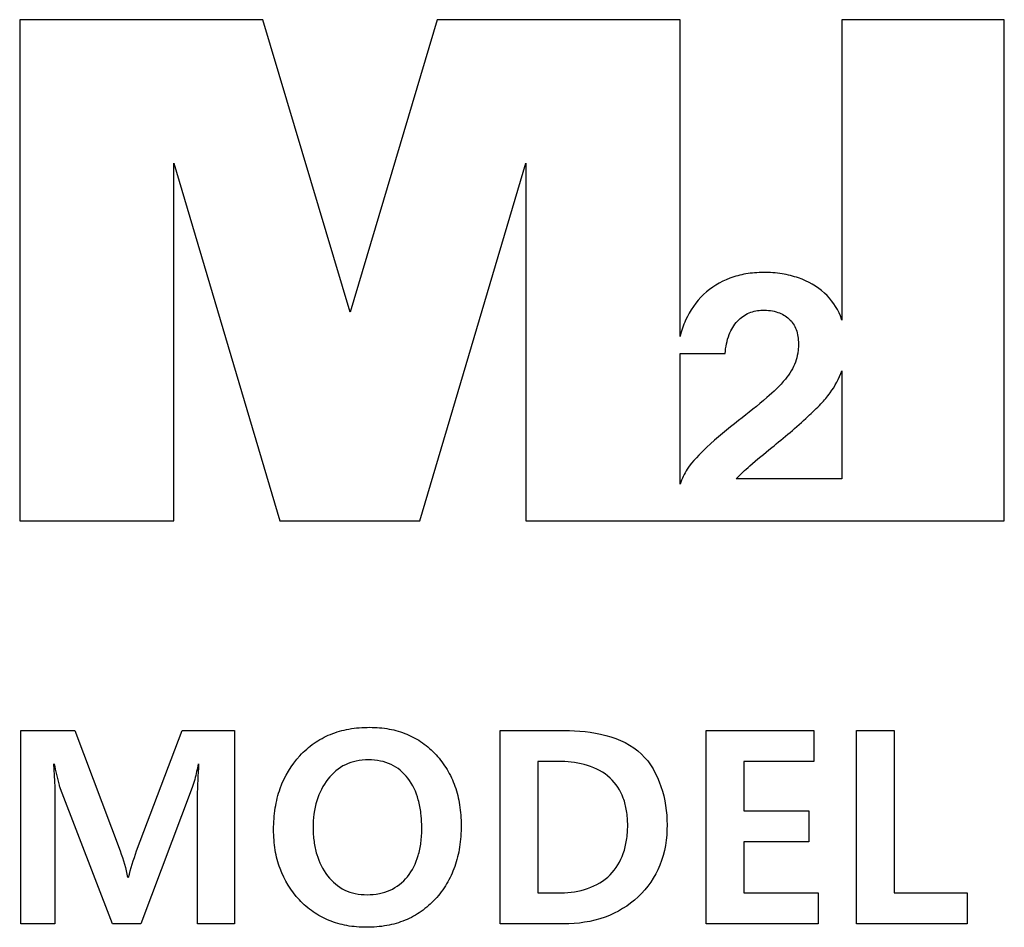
# Model space of a CAD drawing. Header units: millimetres. Extents: x -81 to 387, y -35 to 444.
# Tile 11 of 23: x 81 to 89, y 141 to 149. Entities that reach past the tile are written whole.
import ezdxf

# ---------------------------------------------------------------- set-up
doc = ezdxf.new("R2010")
doc.units = ezdxf.units.MM
doc.header["$LTSCALE"] = 65.395
doc.layers.add('SHEET-LORA_MAIN-ENDNODE-SHAPE', color=7, linetype='CONTINUOUS')

msp = doc.modelspace()

# ---------------------------------------------------------------- linework, layer by layer
at = {"layer": 'SHEET-LORA_MAIN-ENDNODE-SHAPE', "color": 7, "linetype": 'Continuous'}
for p, q in [((80.805288, 148.927559), (80.805288, 144.658418)), ((82.877575, 148.927559), (80.805288, 148.927559)), ((83.621936, 146.434196), (82.877575, 148.927559)), ((84.360935, 148.927559), (83.621936, 146.434196)), ((86.431988, 148.927559), (84.360935, 148.927559)), ((86.431988, 146.22835), (86.431988, 148.927559)), ((87.809382, 148.927559), (87.809382, 146.366286)), ((89.194097, 148.927559), (87.809382, 148.927559)), ((89.194097, 144.658418), (89.194097, 148.927559)), ((82.119174, 144.658418), (82.119174, 147.704866)), ((82.119174, 147.704866), (83.020309, 144.658418)), ((84.215282, 144.658418), (85.118208, 147.705572)), ((85.118208, 147.705572), (85.118208, 144.658418)), ((86.431988, 144.970344), (86.431988, 146.083111)), ((86.431988, 146.083111), (86.815986, 146.083111)), ((87.809382, 145.936709), (87.809382, 145.014971)), ((87.809382, 145.014971), (86.909684, 145.014971)), ((80.805288, 144.658418), (82.119174, 144.658418)), ((83.020309, 144.658418), (84.215282, 144.658418)), ((85.118208, 144.658418), (86.365983, 144.658418)), ((86.370216, 144.658418), (89.194097, 144.658418)), ((80.816401, 141.222821), (80.816401, 142.870929)), ((80.816401, 142.870929), (81.275294, 142.870929)), ((81.275294, 142.870929), (81.660465, 141.84431)), ((81.801674, 141.846356), (82.189632, 142.870929)), ((82.189632, 142.870929), (82.635393, 142.870929)), ((82.635393, 142.870929), (82.635393, 141.222821)), ((84.899521, 141.222821), (84.899521, 142.870929)), ((84.899521, 142.870929), (85.445903, 142.870929)), ((86.655155, 141.222821), (86.655155, 142.870929)), ((86.655155, 142.870929), (87.57153, 142.870929)), ((87.57153, 142.870929), (87.57153, 142.605675)), ((87.936029, 141.222821), (87.936029, 142.870929)), ((87.936029, 142.870929), (88.255037, 142.870929)), ((88.255037, 142.870929), (88.255037, 141.487052)), ((85.218538, 142.605675), (85.218538, 141.487052)), ((85.421809, 142.605675), (85.218538, 142.605675)), ((86.974172, 142.605675), (86.974172, 142.185693)), ((87.57153, 142.605675), (86.974172, 142.605675)), ((81.595687, 141.222821), (81.153339, 142.374853)), ((82.275031, 142.385013), (81.838221, 141.222821)), ((82.319834, 141.222821), (82.319834, 142.243937)), ((81.105784, 142.190173), (81.105784, 141.222821)), ((86.974172, 142.185693), (87.529515, 142.185693)), ((87.529515, 142.185693), (87.529515, 141.921463)), ((86.974172, 141.921463), (86.974172, 141.487052)), ((87.529515, 141.921463), (86.974172, 141.921463)), ((85.218538, 141.487052), (85.419727, 141.487052)), ((86.974172, 141.487052), (87.608749, 141.487052)), ((87.608749, 141.487052), (87.608749, 141.222821)), ((88.255037, 141.487052), (88.878607, 141.487052)), ((88.878607, 141.487052), (88.878607, 141.222821)), ((81.105784, 141.222821), (80.816401, 141.222821)), ((81.838221, 141.222821), (81.595687, 141.222821)), ((82.635393, 141.222821), (82.319834, 141.222821)), ((85.439024, 141.222821), (84.899521, 141.222821)), ((87.608749, 141.222821), (86.655155, 141.222821)), ((88.878607, 141.222821), (87.936029, 141.222821))]:
    msp.add_line(p, q, dxfattribs=at)
for points, knots in [([(87.79812, 146.403786), (87.767718, 146.476551), (87.670076, 146.616306), (87.478786, 146.722263), (87.296878, 146.767012), (87.145061, 146.777312), (86.994601, 146.766398), (86.814964, 146.718439), (86.618391, 146.598864), (86.487084, 146.407431), (86.443591, 146.276102), (86.431988, 146.22835)], [0, 0, 0, 0, 0.13405125, 0.2789558, 0.36112374, 0.45140569, 0.53646375, 0.61639624, 0.7658979, 0.91646575, 1, 1, 1, 1]), ([(86.815986, 146.083111), (86.819607, 146.137745), (86.83896, 146.237752), (86.910882, 146.361483), (87.0155, 146.437836), (87.14003, 146.458503), (87.261348, 146.443095), (87.366481, 146.384566), (87.430369, 146.285491), (87.44168, 146.194039), (87.439729, 146.139741), (87.438664, 146.126052)], [0, 0, 0, 0, 0.15622795, 0.2854499, 0.39962659, 0.51297707, 0.63725004, 0.74291754, 0.84531743, 0.96083426, 1, 1, 1, 1]), ([(87.438664, 146.126052), (87.437598, 146.112363), (87.432876, 146.07307), (87.409742, 145.979439), (87.323414, 145.844749), (87.151399, 145.68528), (87.011803, 145.575097), (86.930075, 145.511823)], [0, 0, 0, 0, 0.05017755, 0.14465741, 0.35000591, 0.62216943, 1, 1, 1, 1]), ([(87.212191, 145.281565), (87.317732, 145.366726), (87.461661, 145.486974), (87.625255, 145.645723), (87.73345, 145.768414), (87.786559, 145.86934), (87.809382, 145.936709)], [0, 0, 0, 0, 0.45362438, 0.62660459, 0.7620742, 1, 1, 1, 1]), ([(86.930075, 145.511823), (86.837118, 145.439472), (86.681168, 145.312211), (86.539403, 145.166422), (86.491713, 145.097627)], [0, 0, 0, 0, 0.58457971, 1, 1, 1, 1]), ([(86.909684, 145.014971), (86.945373, 145.05465), (87.046301, 145.14417), (87.149332, 145.230325), (87.212191, 145.281565)], [0, 0, 0, 0, 0.39688804, 1, 1, 1, 1]), ([(82.968874, 142.025497), (82.968747, 142.087442), (82.977099, 142.206875), (83.03145, 142.428947), (83.147381, 142.623379), (83.309516, 142.766277), (83.452366, 142.843678), (83.613825, 142.888931), (83.783722, 142.902338), (83.951064, 142.889231), (84.104713, 142.84509), (84.241036, 142.770074), (84.356702, 142.666067), (84.451075, 142.540344), (84.519032, 142.395116), (84.5589, 142.233413), (84.566631, 142.120048), (84.566711, 142.061339)], [0, 0, 0, 0, 0.07062185, 0.13616925, 0.25995939, 0.32109054, 0.38138996, 0.4438496, 0.51118233, 0.57506286, 0.63458411, 0.69234845, 0.75119868, 0.81090416, 0.87071855, 0.93304596, 1, 1, 1, 1]), ([(85.445903, 142.870929), (85.674725, 142.870929), (86.184985, 142.7843), (86.320969, 142.280803), (86.320969, 142.067019)], [0, 0, 0, 0, 0.51698762, 1, 1, 1, 1]), ([(84.230779, 142.07099), (84.229918, 142.103029), (84.224932, 142.173541), (84.19905, 142.310034), (84.129108, 142.467948), (83.999823, 142.576164), (83.876856, 142.614458), (83.775976, 142.62317), (83.674356, 142.614138), (83.547958, 142.573505), (83.416758, 142.461384), (83.322271, 142.268132), (83.305233, 142.120668), (83.305142, 142.043418)], [0, 0, 0, 0, 0.05885492, 0.12974645, 0.25499219, 0.36840243, 0.42650987, 0.48956378, 0.55344374, 0.61290878, 0.73116568, 0.85840466, 1, 1, 1, 1]), ([(81.153339, 142.374853), (81.149503, 142.384661), (81.128721, 142.454427), (81.114459, 142.525745), (81.101665, 142.586554)], [0, 0, 0, 0, 0.14492108, 1, 1, 1, 1]), ([(82.326713, 142.586554), (82.322387, 142.564672), (82.30806, 142.496865), (82.292292, 142.428816), (82.275031, 142.385013)], [0, 0, 0, 0, 0.32146748, 1, 1, 1, 1]), ([(82.319834, 142.243937), (82.319834, 142.265059), (82.321569, 142.379354), (82.327504, 142.493536), (82.332922, 142.586554)], [0, 0, 0, 0, 0.18479937, 1, 1, 1, 1]), ([(85.419727, 141.487052), (85.567422, 141.487052), (85.80851, 141.559688), (85.943937, 141.790323), (85.979975, 141.938949), (85.988236, 142.061589), (85.980044, 142.182911), (85.944544, 142.326173), (85.803669, 142.546587), (85.567297, 142.605675), (85.421809, 142.605675)], [0, 0, 0, 0, 0.24925298, 0.36979633, 0.43502394, 0.50649457, 0.57635949, 0.63940509, 0.75447097, 1, 1, 1, 1]), ([(84.566711, 142.061339), (84.566794, 141.999597), (84.558597, 141.880726), (84.517532, 141.711599), (84.447438, 141.560677), (84.350115, 141.430745), (84.230224, 141.324404), (84.089373, 141.247589), (83.930508, 141.202518), (83.762134, 141.189163), (83.595028, 141.202307), (83.439926, 141.2463), (83.30182, 141.321247), (83.144675, 141.45864), (83.030619, 141.643678), (82.976831, 141.854752), (82.968993, 141.967342), (82.968874, 142.025497)], [0, 0, 0, 0, 0.07065374, 0.13603317, 0.19831756, 0.2600146, 0.32078791, 0.38056658, 0.44227983, 0.50860537, 0.57315101, 0.63341687, 0.69198428, 0.75165512, 0.87120592, 0.93347214, 1, 1, 1, 1]), ([(83.305142, 142.043418), (83.305095, 142.003372), (83.309605, 141.926407), (83.339493, 141.783566), (83.414566, 141.628594), (83.542726, 141.517551), (83.666044, 141.477271), (83.766431, 141.468355), (83.867321, 141.476979), (83.99199, 141.514408), (84.1239, 141.619269), (84.19807, 141.774231), (84.226849, 141.918234), (84.231708, 142.008106), (84.231066, 142.06031), (84.230779, 142.07099)], [0, 0, 0, 0, 0.07129277, 0.13740508, 0.25967918, 0.37220446, 0.42853155, 0.48887826, 0.5510338, 0.60830217, 0.71935688, 0.83974969, 0.90691382, 0.98094551, 1, 1, 1, 1]), ([(86.320969, 142.067019), (86.320969, 141.950259), (86.287222, 141.719846), (86.088969, 141.43512), (85.791507, 141.254862), (85.558263, 141.222821), (85.439024, 141.222821)], [0, 0, 0, 0, 0.25654941, 0.49553686, 0.73800315, 1, 1, 1, 1])]:
    msp.add_open_spline(points, degree=3, knots=knots, dxfattribs=at)
for points in [[(87.809382, 146.366286), (87.805162, 146.378637), (87.80315, 146.391743), (87.79812, 146.403786)], [(86.491713, 145.097627), (86.465092, 145.059056), (86.450028, 145.013599), (86.431988, 144.970344)], [(81.094072, 142.586554), (81.103025, 142.454673), (81.105784, 142.322358), (81.105784, 142.190173)], [(81.660465, 141.84431), (81.687795, 141.770884), (81.711656, 141.695365), (81.723816, 141.617968)], [(81.732106, 141.617968), (81.751722, 141.695095), (81.775533, 141.771189), (81.801674, 141.846356)]]:
    msp.add_open_spline(points, degree=3, dxfattribs=at)

doc.saveas('drawing.dxf')
